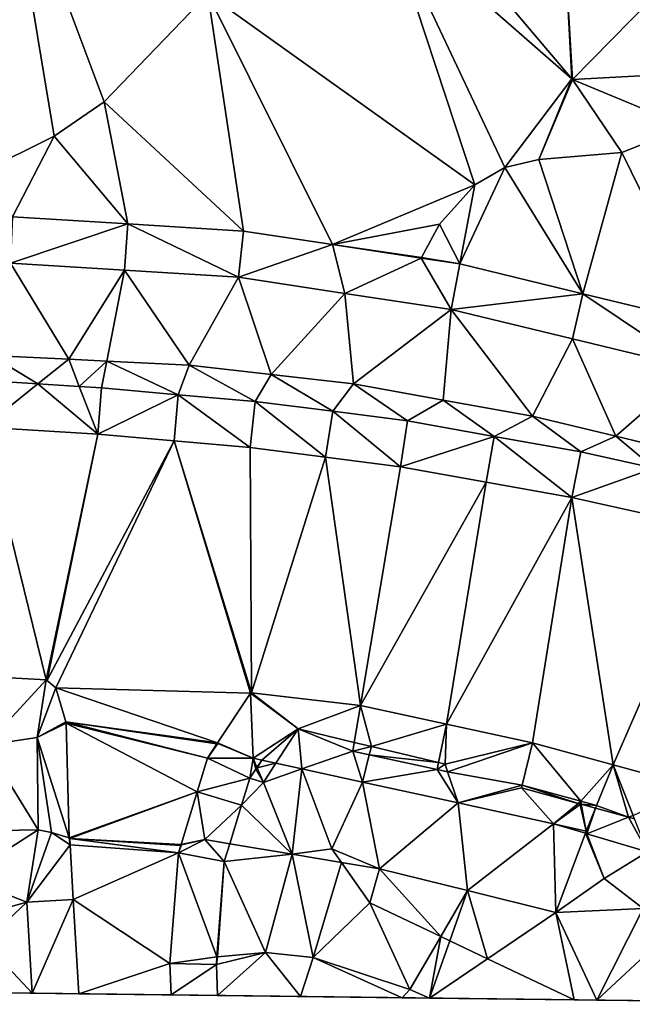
# Model space of a CAD drawing. Header units: inches. Extents: x 92348 to 92626, y 1600225 to 1600387.
# Tile 18 of 35: x 92518 to 92538, y 1600225 to 1600258. Entities that reach past the tile are written whole.
import ezdxf

# ---------------------------------------------------------------- set-up
doc = ezdxf.new("R2010")
doc.units = ezdxf.units.IN
doc.header["$MEASUREMENT"] = 0
doc.layers.add('Terreng_ortofoto', color=10, linetype='Continuous')

msp = doc.modelspace()

# ---------------------------------------------------------------- linework, layer by layer
at = {"layer": 'Terreng_ortofoto'}
for points in [[(92518.814, 1600254.389, 104), (92517.143, 1600264.464, 105), (92516.384, 1600253.195, 104)], [(92518.814, 1600254.389, 104), (92520.481, 1600255.54, 104), (92517.143, 1600264.464, 105)], [(92523.948, 1600259.151, 104), (92517.143, 1600264.464, 105), (92520.481, 1600255.54, 104)], [(92531.153, 1600262.165, 104), (92529.922, 1600261.733, 104), (92536.114, 1600256.307, 103.506)], [(92531.153, 1600262.165, 104), (92536.114, 1600256.307, 103.506), (92535.913, 1600260.073, 103.72)], [(92532.874, 1600252.769, 103), (92529.922, 1600261.733, 104), (92523.948, 1600259.151, 104)], [(92532.874, 1600252.769, 103), (92533.879, 1600253.345, 103), (92529.922, 1600261.733, 104)], [(92533.879, 1600253.345, 103), (92536.114, 1600256.307, 103.506), (92529.922, 1600261.733, 104)], [(92536.135, 1600256.289, 103.506), (92540.069, 1600260.298, 103.72), (92535.913, 1600260.073, 103.72)], [(92536.114, 1600256.307, 103.506), (92536.135, 1600256.289, 103.506), (92535.913, 1600260.073, 103.72)], [(92536.135, 1600256.289, 103.506), (92540.271, 1600256.512, 103.459), (92540.069, 1600260.298, 103.72)], [(92525.141, 1600251.222, 103.372), (92523.948, 1600259.151, 104), (92520.481, 1600255.54, 104)], [(92528.111, 1600250.772, 103.186), (92532.874, 1600252.769, 103), (92523.948, 1600259.151, 104)], [(92528.111, 1600250.772, 103.186), (92523.948, 1600259.151, 104), (92525.141, 1600251.222, 103.372)], [(92539.944, 1600254.704, 103), (92540.271, 1600256.512, 103.459), (92536.135, 1600256.289, 103.506)], [(92533.879, 1600253.345, 103), (92535.015, 1600253.609, 103), (92536.114, 1600256.307, 103.506)], [(92535.015, 1600253.609, 103), (92536.135, 1600256.289, 103.506), (92536.114, 1600256.307, 103.506)], [(92537.783, 1600253.844, 103), (92536.135, 1600256.289, 103.506), (92535.015, 1600253.609, 103)], [(92537.783, 1600253.844, 103), (92539.944, 1600254.704, 103), (92536.135, 1600256.289, 103.506)], [(92518.814, 1600254.389, 104), (92521.277, 1600251.46, 103.586), (92520.481, 1600255.54, 104)], [(92525.141, 1600251.222, 103.372), (92520.481, 1600255.54, 104), (92521.277, 1600251.46, 103.586)], [(92537.783, 1600253.844, 103), (92540.592, 1600248.137, 102.443), (92539.944, 1600254.704, 103)], [(92518.814, 1600254.389, 104), (92516.384, 1600253.195, 104), (92517.414, 1600251.697, 103.8)], [(92518.814, 1600254.389, 104), (92517.414, 1600251.697, 103.8), (92521.277, 1600251.46, 103.586)], [(92536.484, 1600249.131, 102.665), (92537.783, 1600253.844, 103), (92535.015, 1600253.609, 103)], [(92536.484, 1600249.131, 102.665), (92540.592, 1600248.137, 102.443), (92537.783, 1600253.844, 103)], [(92536.484, 1600249.131, 102.665), (92535.015, 1600253.609, 103), (92533.879, 1600253.345, 103)], [(92536.484, 1600249.131, 102.665), (92533.879, 1600253.345, 103), (92532.375, 1600250.125, 102.888)], [(92532.874, 1600252.769, 103), (92532.375, 1600250.125, 102.888), (92533.879, 1600253.345, 103)], [(92528.111, 1600250.772, 103.186), (92531.693, 1600251.455, 103), (92532.874, 1600252.769, 103)], [(92532.874, 1600252.769, 103), (92531.693, 1600251.455, 103), (92532.375, 1600250.125, 102.888)], [(92517.414, 1600251.697, 103.8), (92517.353, 1600250.148, 103.74), (92521.277, 1600251.46, 103.586)], [(92521.277, 1600251.46, 103.586), (92517.353, 1600250.148, 103.74), (92521.165, 1600249.913, 103.535)], [(92524.977, 1600249.679, 103.33), (92521.277, 1600251.46, 103.586), (92521.165, 1600249.913, 103.535)], [(92525.141, 1600251.222, 103.372), (92521.277, 1600251.46, 103.586), (92524.977, 1600249.679, 103.33)], [(92528.111, 1600250.772, 103.186), (92525.141, 1600251.222, 103.372), (92524.977, 1600249.679, 103.33)], [(92528.111, 1600250.772, 103.186), (92531.091, 1600250.339, 103), (92531.693, 1600251.455, 103)], [(92531.091, 1600250.339, 103), (92532.375, 1600250.125, 102.888), (92531.693, 1600251.455, 103)], [(92528.111, 1600250.772, 103.186), (92524.977, 1600249.679, 103.33), (92528.527, 1600249.141, 103.1)], [(92528.111, 1600250.772, 103.186), (92528.527, 1600249.141, 103.1), (92531.082, 1600250.321, 103)], [(92528.111, 1600250.772, 103.186), (92531.082, 1600250.321, 103), (92531.091, 1600250.339, 103)], [(92531.082, 1600250.321, 103), (92528.527, 1600249.141, 103.1), (92532.076, 1600248.603, 102.87)], [(92531.091, 1600250.339, 103), (92531.082, 1600250.321, 103), (92532.375, 1600250.125, 102.888)], [(92531.082, 1600250.321, 103), (92532.076, 1600248.603, 102.87), (92532.375, 1600250.125, 102.888)], [(92519.295, 1600246.94, 103.685), (92517.353, 1600250.148, 103.74), (92516.688, 1600247.066, 103.863)], [(92519.295, 1600246.94, 103.685), (92521.165, 1600249.913, 103.535), (92517.353, 1600250.148, 103.74)], [(92519.295, 1600246.94, 103.685), (92520.566, 1600246.879, 103.598), (92521.165, 1600249.913, 103.535)], [(92523.317, 1600246.746, 103.41), (92521.165, 1600249.913, 103.535), (92520.566, 1600246.879, 103.598)], [(92523.317, 1600246.746, 103.41), (92524.977, 1600249.679, 103.33), (92521.165, 1600249.913, 103.535)], [(92536.484, 1600249.131, 102.665), (92532.375, 1600250.125, 102.888), (92532.076, 1600248.603, 102.87)], [(92523.317, 1600246.746, 103.41), (92526.066, 1600246.431, 103.21), (92524.977, 1600249.679, 103.33)], [(92528.527, 1600249.141, 103.1), (92524.977, 1600249.679, 103.33), (92526.066, 1600246.431, 103.21)], [(92528.527, 1600249.141, 103.1), (92526.066, 1600246.431, 103.21), (92528.816, 1600246.117, 103.01)], [(92528.527, 1600249.141, 103.1), (92528.816, 1600246.117, 103.01), (92532.076, 1600248.603, 102.87)], [(92536.484, 1600249.131, 102.665), (92532.076, 1600248.603, 102.87), (92536.136, 1600247.621, 102.617)], [(92536.484, 1600249.131, 102.665), (92536.136, 1600247.621, 102.617), (92540.195, 1600246.638, 102.363)], [(92536.484, 1600249.131, 102.665), (92540.195, 1600246.638, 102.363), (92540.592, 1600248.137, 102.443)], [(92532.076, 1600248.603, 102.87), (92528.816, 1600246.117, 103.01), (92531.811, 1600245.576, 102.82)], [(92532.076, 1600248.603, 102.87), (92531.811, 1600245.576, 102.82), (92534.805, 1600245.036, 102.63)], [(92536.136, 1600247.621, 102.617), (92532.076, 1600248.603, 102.87), (92534.805, 1600245.036, 102.63)], [(92536.136, 1600247.621, 102.617), (92534.805, 1600245.036, 102.63), (92537.581, 1600244.371, 102.48)], [(92536.136, 1600247.621, 102.617), (92537.581, 1600244.371, 102.48), (92540.195, 1600246.638, 102.363)], [(92518.26, 1600246.116, 103.775), (92516.688, 1600247.066, 103.863), (92516.506, 1600246.226, 103.897)], [(92519.295, 1600246.94, 103.685), (92516.688, 1600247.066, 103.863), (92518.26, 1600246.116, 103.775)], [(92519.295, 1600246.94, 103.685), (92518.26, 1600246.116, 103.775), (92519.65, 1600246.028, 103.678)], [(92519.295, 1600246.94, 103.685), (92519.65, 1600246.028, 103.678), (92520.566, 1600246.879, 103.598)], [(92520.389, 1600245.982, 103.627), (92520.566, 1600246.879, 103.598), (92519.65, 1600246.028, 103.678)], [(92522.959, 1600245.755, 103.428), (92520.566, 1600246.879, 103.598), (92520.389, 1600245.982, 103.627)], [(92522.959, 1600245.755, 103.428), (92523.317, 1600246.746, 103.41), (92520.566, 1600246.879, 103.598)], [(92522.959, 1600245.755, 103.428), (92525.53, 1600245.528, 103.229), (92523.317, 1600246.746, 103.41)], [(92523.317, 1600246.746, 103.41), (92525.53, 1600245.528, 103.229), (92526.066, 1600246.431, 103.21)], [(92540.195, 1600246.638, 102.363), (92537.581, 1600244.371, 102.48), (92540.357, 1600243.706, 102.33)], [(92518.26, 1600246.116, 103.775), (92516.506, 1600246.226, 103.897), (92516.455, 1600244.676, 103.98)], [(92525.53, 1600245.528, 103.229), (92528.12, 1600245.2, 103), (92526.066, 1600246.431, 103.21)], [(92528.816, 1600246.117, 103.01), (92526.066, 1600246.431, 103.21), (92528.12, 1600245.2, 103)], [(92518.26, 1600246.116, 103.775), (92516.455, 1600244.676, 103.98), (92520.272, 1600244.436, 103.67)], [(92519.65, 1600246.028, 103.678), (92518.26, 1600246.116, 103.775), (92520.272, 1600244.436, 103.67)], [(92520.389, 1600245.982, 103.627), (92519.65, 1600246.028, 103.678), (92520.272, 1600244.436, 103.67)], [(92522.959, 1600245.755, 103.428), (92520.389, 1600245.982, 103.627), (92520.272, 1600244.436, 103.67)], [(92528.816, 1600246.117, 103.01), (92528.12, 1600245.2, 103), (92530.626, 1600244.882, 102.903)], [(92528.816, 1600246.117, 103.01), (92530.626, 1600244.882, 102.903), (92531.811, 1600245.576, 102.82)], [(92522.959, 1600245.755, 103.428), (92520.272, 1600244.436, 103.67), (92522.818, 1600244.212, 103.435)], [(92522.959, 1600245.755, 103.428), (92522.818, 1600244.212, 103.435), (92525.364, 1600243.987, 103.2)], [(92522.959, 1600245.755, 103.428), (92525.364, 1600243.987, 103.2), (92525.53, 1600245.528, 103.229)], [(92531.811, 1600245.576, 102.82), (92530.626, 1600244.882, 102.903), (92533.522, 1600244.363, 102.712)], [(92531.811, 1600245.576, 102.82), (92533.522, 1600244.363, 102.712), (92534.805, 1600245.036, 102.63)], [(92525.53, 1600245.528, 103.229), (92525.364, 1600243.987, 103.2), (92527.878, 1600243.668, 103.09)], [(92525.53, 1600245.528, 103.229), (92527.878, 1600243.668, 103.09), (92528.12, 1600245.2, 103)], [(92528.12, 1600245.2, 103), (92527.878, 1600243.668, 103.09), (92530.392, 1600243.349, 102.98)], [(92528.12, 1600245.2, 103), (92530.392, 1600243.349, 102.98), (92530.626, 1600244.882, 102.903)], [(92533.522, 1600244.363, 102.712), (92536.417, 1600243.844, 102.521), (92534.805, 1600245.036, 102.63)], [(92536.417, 1600243.844, 102.521), (92537.581, 1600244.371, 102.48), (92534.805, 1600245.036, 102.63)], [(92518.538, 1600236.232, 103.43), (92516.455, 1600244.676, 103.98), (92515.9, 1600236.378, 103.64)], [(92520.272, 1600244.436, 103.67), (92516.455, 1600244.676, 103.98), (92518.538, 1600236.232, 103.43)], [(92533.522, 1600244.363, 102.712), (92530.626, 1600244.882, 102.903), (92530.392, 1600243.349, 102.98)], [(92520.272, 1600244.436, 103.67), (92518.538, 1600236.232, 103.43), (92518.573, 1600236.218, 103.43)], [(92522.818, 1600244.212, 103.435), (92520.272, 1600244.436, 103.67), (92518.573, 1600236.218, 103.43)], [(92533.522, 1600244.363, 102.712), (92530.392, 1600243.349, 102.98), (92533.252, 1600242.837, 102.725)], [(92533.522, 1600244.363, 102.712), (92533.252, 1600242.837, 102.725), (92536.112, 1600242.324, 102.47)], [(92533.522, 1600244.363, 102.712), (92536.112, 1600242.324, 102.47), (92536.417, 1600243.844, 102.521)], [(92536.417, 1600243.844, 102.521), (92538.866, 1600243.299, 102.374), (92537.581, 1600244.371, 102.48)], [(92538.866, 1600243.299, 102.374), (92540.357, 1600243.706, 102.33), (92537.581, 1600244.371, 102.48)], [(92522.818, 1600244.212, 103.435), (92518.573, 1600236.218, 103.43), (92518.862, 1600235.963, 103.38)], [(92522.818, 1600244.212, 103.435), (92518.862, 1600235.963, 103.38), (92525.372, 1600235.784, 102.92)], [(92522.818, 1600244.212, 103.435), (92525.372, 1600235.784, 102.92), (92525.403, 1600235.799, 102.92)], [(92522.818, 1600244.212, 103.435), (92525.403, 1600235.799, 102.92), (92525.364, 1600243.987, 103.2)], [(92527.878, 1600243.668, 103.09), (92525.364, 1600243.987, 103.2), (92525.403, 1600235.799, 102.92)], [(92529.045, 1600235.375, 102.71), (92527.878, 1600243.668, 103.09), (92525.403, 1600235.799, 102.92)], [(92529.045, 1600235.375, 102.71), (92530.392, 1600243.349, 102.98), (92527.878, 1600243.668, 103.09)], [(92536.417, 1600243.844, 102.521), (92536.112, 1600242.324, 102.47), (92538.866, 1600243.299, 102.374)], [(92529.045, 1600235.375, 102.71), (92533.252, 1600242.837, 102.725), (92530.392, 1600243.349, 102.98)], [(92536.112, 1600242.324, 102.47), (92540.93, 1600241.251, 102.19), (92538.866, 1600243.299, 102.374)], [(92529.045, 1600235.375, 102.71), (92531.922, 1600234.752, 102.425), (92533.252, 1600242.837, 102.725)], [(92536.112, 1600242.324, 102.47), (92533.252, 1600242.837, 102.725), (92531.922, 1600234.752, 102.425)], [(92536.112, 1600242.324, 102.47), (92531.922, 1600234.752, 102.425), (92534.799, 1600234.129, 102.14)], [(92536.112, 1600242.324, 102.47), (92534.799, 1600234.129, 102.14), (92537.493, 1600233.391, 101.875)], [(92536.112, 1600242.324, 102.47), (92537.493, 1600233.391, 101.875), (92540.93, 1600241.251, 102.19)], [(92540.93, 1600241.251, 102.19), (92537.493, 1600233.391, 101.875), (92540.188, 1600232.653, 101.61)], [(92518.538, 1600236.232, 103.43), (92515.9, 1600236.378, 103.64), (92516.526, 1600234.047, 103.66)], [(92518.538, 1600236.232, 103.43), (92516.526, 1600234.047, 103.66), (92518.243, 1600234.307, 103.5)], [(92518.862, 1600235.963, 103.38), (92518.538, 1600236.232, 103.43), (92518.243, 1600234.307, 103.5)], [(92518.573, 1600236.218, 103.43), (92518.538, 1600236.232, 103.43), (92518.862, 1600235.963, 103.38)], [(92518.862, 1600235.963, 103.38), (92518.243, 1600234.307, 103.5), (92519.2, 1600234.824, 103.41)], [(92524.273, 1600234.123, 103.16), (92518.862, 1600235.963, 103.38), (92519.2, 1600234.824, 103.41)], [(92525.372, 1600235.784, 102.92), (92518.862, 1600235.963, 103.38), (92524.273, 1600234.123, 103.16)], [(92525.372, 1600235.784, 102.92), (92524.273, 1600234.123, 103.16), (92525.461, 1600233.608, 103.06)], [(92525.372, 1600235.784, 102.92), (92526.964, 1600234.589, 102.53), (92525.403, 1600235.799, 102.92)], [(92525.372, 1600235.784, 102.92), (92525.461, 1600233.608, 103.06), (92526.964, 1600234.589, 102.53)], [(92529.045, 1600235.375, 102.71), (92525.403, 1600235.799, 102.92), (92526.964, 1600234.589, 102.53)], [(92529.045, 1600235.375, 102.71), (92526.964, 1600234.589, 102.53), (92528.84, 1600234.138, 102.381)], [(92529.045, 1600235.375, 102.71), (92528.84, 1600234.138, 102.381), (92529.413, 1600234.001, 102.335)], [(92529.045, 1600235.375, 102.71), (92529.413, 1600234.001, 102.335), (92531.922, 1600234.752, 102.425)], [(92519.2, 1600234.824, 103.41), (92518.243, 1600234.307, 103.5), (92519.188, 1600234.796, 103.41)], [(92519.207, 1600234.785, 103.41), (92519.188, 1600234.796, 103.41), (92518.243, 1600234.307, 103.5)], [(92519.207, 1600234.785, 103.41), (92518.243, 1600234.307, 103.5), (92519.316, 1600230.954, 103.7)], [(92519.2, 1600234.824, 103.41), (92519.188, 1600234.796, 103.41), (92519.207, 1600234.785, 103.41)], [(92524.273, 1600234.123, 103.16), (92519.2, 1600234.824, 103.41), (92524.251, 1600234.089, 103.16)], [(92524.251, 1600234.089, 103.16), (92519.2, 1600234.824, 103.41), (92523.931, 1600233.613, 103.23)], [(92523.931, 1600233.613, 103.23), (92519.2, 1600234.824, 103.41), (92519.207, 1600234.785, 103.41)], [(92523.594, 1600232.491, 103.36), (92523.931, 1600233.613, 103.23), (92519.207, 1600234.785, 103.41)], [(92523.594, 1600232.491, 103.36), (92519.207, 1600234.785, 103.41), (92519.316, 1600230.954, 103.7)], [(92529.413, 1600234.001, 102.335), (92531.657, 1600233.461, 102.158), (92531.922, 1600234.752, 102.425)], [(92531.881, 1600233.407, 102.14), (92531.922, 1600234.752, 102.425), (92531.657, 1600233.461, 102.158)], [(92531.881, 1600233.407, 102.14), (92534.799, 1600234.129, 102.14), (92531.922, 1600234.752, 102.425)], [(92526.964, 1600234.589, 102.53), (92525.461, 1600233.608, 103.06), (92525.749, 1600233.545, 103.036)], [(92526.964, 1600234.589, 102.53), (92525.749, 1600233.545, 103.036), (92526.219, 1600233.443, 102.996)], [(92526.964, 1600234.589, 102.53), (92526.219, 1600233.443, 102.996), (92527.094, 1600233.252, 102.921)], [(92526.964, 1600234.589, 102.53), (92527.094, 1600233.252, 102.921), (92528.791, 1600233.844, 102.735)], [(92526.964, 1600234.589, 102.53), (92528.791, 1600233.844, 102.735), (92528.84, 1600234.138, 102.381)], [(92518.271, 1600231.215, 103.75), (92516.526, 1600234.047, 103.66), (92515.738, 1600231.174, 103.93)], [(92518.271, 1600231.215, 103.75), (92518.243, 1600234.307, 103.5), (92516.526, 1600234.047, 103.66)], [(92518.719, 1600231.124, 103.73), (92518.243, 1600234.307, 103.5), (92518.271, 1600231.215, 103.75)], [(92518.719, 1600231.124, 103.73), (92519.316, 1600230.954, 103.7), (92518.243, 1600234.307, 103.5)], [(92524.28, 1600234.098, 103.16), (92523.931, 1600233.613, 103.23), (92525.461, 1600233.608, 103.06)], [(92524.28, 1600234.098, 103.16), (92524.251, 1600234.089, 103.16), (92523.931, 1600233.613, 103.23)], [(92524.273, 1600234.123, 103.16), (92524.251, 1600234.089, 103.16), (92524.28, 1600234.098, 103.16)], [(92524.273, 1600234.123, 103.16), (92524.28, 1600234.098, 103.16), (92525.461, 1600233.608, 103.06)], [(92528.84, 1600234.138, 102.381), (92528.791, 1600233.844, 102.735), (92529.413, 1600234.001, 102.335)], [(92531.881, 1600233.407, 102.14), (92531.964, 1600233.157, 102.439), (92534.799, 1600234.129, 102.14)], [(92534.45, 1600232.706, 101.93), (92534.799, 1600234.129, 102.14), (92531.964, 1600233.157, 102.439)], [(92534.45, 1600232.706, 101.93), (92536.415, 1600232.17, 101.77), (92534.799, 1600234.129, 102.14)], [(92536.415, 1600232.17, 101.77), (92537.493, 1600233.391, 101.875), (92534.799, 1600234.129, 102.14)], [(92529.115, 1600232.812, 102.75), (92528.791, 1600233.844, 102.735), (92527.094, 1600233.252, 102.921)], [(92529.413, 1600234.001, 102.335), (92528.791, 1600233.844, 102.735), (92529.344, 1600233.724, 102.683)], [(92529.115, 1600232.812, 102.75), (92529.344, 1600233.724, 102.683), (92528.791, 1600233.844, 102.735)], [(92531.61, 1600233.234, 102.472), (92529.344, 1600233.724, 102.683), (92529.115, 1600232.812, 102.75)], [(92529.413, 1600234.001, 102.335), (92529.344, 1600233.724, 102.683), (92531.657, 1600233.461, 102.158)], [(92531.657, 1600233.461, 102.158), (92529.344, 1600233.724, 102.683), (92531.61, 1600233.234, 102.472)], [(92523.594, 1600232.491, 103.36), (92525.348, 1600232.943, 103.076), (92523.931, 1600233.613, 103.23)], [(92523.931, 1600233.613, 103.23), (92525.348, 1600232.943, 103.076), (92525.461, 1600233.608, 103.06)], [(92525.552, 1600233.246, 103.007), (92525.461, 1600233.608, 103.06), (92525.348, 1600232.943, 103.076)], [(92525.552, 1600233.246, 103.007), (92525.588, 1600233.302, 103), (92525.461, 1600233.608, 103.06)], [(92525.749, 1600233.545, 103.036), (92525.461, 1600233.608, 103.06), (92525.588, 1600233.302, 103)], [(92525.596, 1600233.283, 103), (92525.749, 1600233.545, 103.036), (92525.588, 1600233.302, 103)], [(92525.596, 1600233.283, 103), (92526.219, 1600233.443, 102.996), (92525.749, 1600233.545, 103.036)], [(92525.596, 1600233.283, 103), (92525.803, 1600232.802, 103), (92526.219, 1600233.443, 102.996)], [(92525.803, 1600232.802, 103), (92527.094, 1600233.252, 102.921), (92526.219, 1600233.443, 102.996)], [(92531.881, 1600233.407, 102.14), (92531.657, 1600233.461, 102.158), (92531.61, 1600233.234, 102.472)], [(92531.881, 1600233.407, 102.14), (92531.61, 1600233.234, 102.472), (92531.964, 1600233.157, 102.439)], [(92536.415, 1600232.17, 101.77), (92536.94, 1600232.027, 101.727), (92537.493, 1600233.391, 101.875)], [(92537.493, 1600233.391, 101.875), (92536.94, 1600232.027, 101.727), (92538.013, 1600231.642, 101.868)], [(92537.493, 1600233.391, 101.875), (92538.013, 1600231.642, 101.868), (92538.166, 1600231.693, 101.627)], [(92537.493, 1600233.391, 101.875), (92538.166, 1600231.693, 101.627), (92540.188, 1600232.653, 101.61)], [(92525.803, 1600232.802, 103), (92525.552, 1600233.246, 103.007), (92525.348, 1600232.943, 103.076)], [(92525.596, 1600233.283, 103), (92525.588, 1600233.302, 103), (92525.552, 1600233.246, 103.007)], [(92525.596, 1600233.283, 103), (92525.552, 1600233.246, 103.007), (92525.803, 1600232.802, 103)], [(92525.803, 1600232.802, 103), (92526.767, 1600230.405, 102.995), (92527.094, 1600233.252, 102.921)], [(92527.094, 1600233.252, 102.921), (92526.767, 1600230.405, 102.995), (92528.092, 1600230.587, 103)], [(92529.115, 1600232.812, 102.75), (92527.094, 1600233.252, 102.921), (92528.092, 1600230.587, 103)], [(92531.61, 1600233.234, 102.472), (92529.115, 1600232.812, 102.75), (92532.311, 1600232.117, 102.44)], [(92531.61, 1600233.234, 102.472), (92532.311, 1600232.117, 102.44), (92531.964, 1600233.157, 102.439)], [(92534.45, 1600232.706, 101.93), (92531.964, 1600233.157, 102.439), (92532.311, 1600232.117, 102.44)], [(92523.594, 1600232.491, 103.36), (92525.077, 1600232.041, 103.147), (92525.348, 1600232.943, 103.076)], [(92525.803, 1600232.802, 103), (92525.348, 1600232.943, 103.076), (92525.077, 1600232.041, 103.147)], [(92525.803, 1600232.802, 103), (92525.077, 1600232.041, 103.147), (92526.767, 1600230.405, 102.995)], [(92529.115, 1600232.812, 102.75), (92528.092, 1600230.587, 103), (92529.688, 1600229.916, 102.7)], [(92532.311, 1600232.117, 102.44), (92529.115, 1600232.812, 102.75), (92529.688, 1600229.916, 102.7)], [(92523.594, 1600232.491, 103.36), (92519.316, 1600230.954, 103.7), (92519.335, 1600230.929, 103.7)], [(92523.058, 1600230.731, 103.55), (92523.594, 1600232.491, 103.36), (92519.335, 1600230.929, 103.7)], [(92523.058, 1600230.731, 103.55), (92523.847, 1600230.894, 103.29), (92523.594, 1600232.491, 103.36)], [(92523.847, 1600230.894, 103.29), (92525.077, 1600232.041, 103.147), (92523.594, 1600232.491, 103.36)], [(92534.45, 1600232.706, 101.93), (92532.311, 1600232.117, 102.44), (92534.43, 1600232.623, 102.21)], [(92534.43, 1600232.623, 102.21), (92532.311, 1600232.117, 102.44), (92535.506, 1600231.421, 102.13)], [(92534.45, 1600232.706, 101.93), (92534.43, 1600232.623, 102.21), (92536.332, 1600232.102, 102.006)], [(92534.43, 1600232.623, 102.21), (92535.506, 1600231.421, 102.13), (92536.332, 1600232.102, 102.006)], [(92534.45, 1600232.706, 101.93), (92536.332, 1600232.102, 102.006), (92536.415, 1600232.17, 101.77)], [(92532.311, 1600232.117, 102.44), (92529.688, 1600229.916, 102.7), (92532.632, 1600229.187, 102.385)], [(92532.311, 1600232.117, 102.44), (92532.632, 1600229.187, 102.385), (92535.506, 1600231.421, 102.13)], [(92536.332, 1600232.102, 102.006), (92535.506, 1600231.421, 102.13), (92536.395, 1600232.066, 101.998)], [(92535.506, 1600231.421, 102.13), (92536.591, 1600231.168, 102), (92536.395, 1600232.066, 101.998)], [(92536.415, 1600232.17, 101.77), (92536.332, 1600232.102, 102.006), (92536.39, 1600232.086, 102)], [(92536.332, 1600232.102, 102.006), (92536.395, 1600232.066, 101.998), (92536.39, 1600232.086, 102)], [(92536.415, 1600232.17, 101.77), (92536.39, 1600232.086, 102), (92536.398, 1600232.084, 101.999)], [(92536.39, 1600232.086, 102), (92536.395, 1600232.066, 101.998), (92536.398, 1600232.084, 101.999)], [(92536.398, 1600232.084, 101.999), (92536.395, 1600232.066, 101.998), (92536.431, 1600232.075, 101.997)], [(92536.395, 1600232.066, 101.998), (92536.591, 1600231.168, 102), (92536.431, 1600232.075, 101.997)], [(92536.415, 1600232.17, 101.77), (92536.398, 1600232.084, 101.999), (92536.431, 1600232.075, 101.997)], [(92536.415, 1600232.17, 101.77), (92536.431, 1600232.075, 101.997), (92536.94, 1600232.027, 101.727)], [(92536.94, 1600232.027, 101.727), (92536.431, 1600232.075, 101.997), (92536.906, 1600231.945, 101.958)], [(92536.591, 1600231.168, 102), (92536.906, 1600231.945, 101.958), (92536.431, 1600232.075, 101.997)], [(92523.847, 1600230.894, 103.29), (92524.682, 1600230.754, 103.206), (92525.077, 1600232.041, 103.147)], [(92526.767, 1600230.405, 102.995), (92525.077, 1600232.041, 103.147), (92524.682, 1600230.754, 103.206)], [(92536.622, 1600231.087, 102.039), (92536.906, 1600231.945, 101.958), (92536.591, 1600231.168, 102)], [(92536.622, 1600231.087, 102.039), (92538.013, 1600231.642, 101.868), (92536.906, 1600231.945, 101.958)], [(92536.94, 1600232.027, 101.727), (92536.906, 1600231.945, 101.958), (92538.013, 1600231.642, 101.868)], [(92535.577, 1600228.458, 102.07), (92535.506, 1600231.421, 102.13), (92532.632, 1600229.187, 102.385)], [(92535.577, 1600228.458, 102.07), (92536.567, 1600231.104, 102.044), (92535.506, 1600231.421, 102.13)], [(92535.506, 1600231.421, 102.13), (92536.567, 1600231.104, 102.044), (92536.591, 1600231.168, 102)], [(92536.622, 1600231.087, 102.039), (92538.646, 1600230.482, 101.875), (92538.013, 1600231.642, 101.868)], [(92538.166, 1600231.693, 101.627), (92538.013, 1600231.642, 101.868), (92538.208, 1600231.588, 101.852)], [(92538.646, 1600230.482, 101.875), (92538.208, 1600231.588, 101.852), (92538.013, 1600231.642, 101.868)], [(92518.271, 1600231.215, 103.75), (92515.738, 1600231.174, 103.93), (92515.777, 1600229.624, 104.393)], [(92517.899, 1600228.799, 104.114), (92518.271, 1600231.215, 103.75), (92515.777, 1600229.624, 104.393)], [(92517.899, 1600228.799, 104.114), (92518.719, 1600231.124, 103.73), (92518.271, 1600231.215, 103.75)], [(92519.34, 1600230.719, 103.71), (92518.719, 1600231.124, 103.73), (92517.899, 1600228.799, 104.114)], [(92519.34, 1600230.719, 103.71), (92519.316, 1600230.954, 103.7), (92518.719, 1600231.124, 103.73)], [(92535.577, 1600228.458, 102.07), (92537.195, 1600229.593, 102), (92536.567, 1600231.104, 102.044)], [(92536.622, 1600231.087, 102.039), (92536.591, 1600231.168, 102), (92536.567, 1600231.104, 102.044)], [(92536.622, 1600231.087, 102.039), (92536.567, 1600231.104, 102.044), (92537.195, 1600229.593, 102)], [(92536.622, 1600231.087, 102.039), (92537.195, 1600229.593, 102), (92538.646, 1600230.482, 101.875)], [(92519.34, 1600230.719, 103.71), (92519.335, 1600230.929, 103.7), (92519.316, 1600230.954, 103.7)], [(92523.058, 1600230.731, 103.55), (92519.335, 1600230.929, 103.7), (92523.046, 1600230.693, 103.55)], [(92523.046, 1600230.693, 103.55), (92519.335, 1600230.929, 103.7), (92522.966, 1600230.444, 103.58)], [(92522.966, 1600230.444, 103.58), (92519.335, 1600230.929, 103.7), (92519.34, 1600230.719, 103.71)], [(92523.071, 1600230.716, 103.55), (92522.966, 1600230.444, 103.58), (92523.847, 1600230.894, 103.29)], [(92522.966, 1600230.444, 103.58), (92524.498, 1600230.153, 103.328), (92523.847, 1600230.894, 103.29)], [(92523.058, 1600230.731, 103.55), (92523.071, 1600230.716, 103.55), (92523.847, 1600230.894, 103.29)], [(92523.847, 1600230.894, 103.29), (92524.498, 1600230.153, 103.328), (92524.682, 1600230.754, 103.206)], [(92524.498, 1600230.153, 103.328), (92526.767, 1600230.405, 102.995), (92524.682, 1600230.754, 103.206)], [(92519.34, 1600230.719, 103.71), (92517.899, 1600228.799, 104.114), (92519.447, 1600228.886, 103.84)], [(92522.966, 1600230.444, 103.58), (92519.34, 1600230.719, 103.71), (92519.447, 1600228.886, 103.84)], [(92522.966, 1600230.444, 103.58), (92519.447, 1600228.886, 103.84), (92522.679, 1600226.749, 103.85)], [(92524.251, 1600226.975, 104), (92522.966, 1600230.444, 103.58), (92522.679, 1600226.749, 103.85)], [(92523.071, 1600230.716, 103.55), (92523.046, 1600230.693, 103.55), (92522.966, 1600230.444, 103.58)], [(92524.251, 1600226.975, 104), (92524.498, 1600230.153, 103.328), (92522.966, 1600230.444, 103.58)], [(92523.058, 1600230.731, 103.55), (92523.046, 1600230.693, 103.55), (92523.071, 1600230.716, 103.55)], [(92528.092, 1600230.587, 103), (92526.767, 1600230.405, 102.995), (92528.413, 1600230.13, 102.829)], [(92529.688, 1600229.916, 102.7), (92528.092, 1600230.587, 103), (92528.413, 1600230.13, 102.829)], [(92538.646, 1600230.482, 101.875), (92537.195, 1600229.593, 102), (92538.502, 1600228.592, 102)], [(92524.271, 1600226.977, 103.996), (92524.498, 1600230.153, 103.328), (92524.251, 1600226.975, 104)], [(92524.271, 1600226.977, 103.996), (92525.87, 1600227.117, 104), (92524.498, 1600230.153, 103.328)], [(92525.87, 1600227.117, 104), (92526.767, 1600230.405, 102.995), (92524.498, 1600230.153, 103.328)], [(92525.87, 1600227.117, 104), (92527.467, 1600226.949, 104), (92526.767, 1600230.405, 102.995)], [(92526.767, 1600230.405, 102.995), (92527.467, 1600226.949, 104), (92528.413, 1600230.13, 102.829)], [(92529.361, 1600228.776, 103), (92528.413, 1600230.13, 102.829), (92527.467, 1600226.949, 104)], [(92529.688, 1600229.916, 102.7), (92528.413, 1600230.13, 102.829), (92529.361, 1600228.776, 103)], [(92529.688, 1600229.916, 102.7), (92529.361, 1600228.776, 103), (92531.731, 1600227.651, 103)], [(92532.632, 1600229.187, 102.385), (92529.688, 1600229.916, 102.7), (92531.731, 1600227.651, 103)], [(92517.899, 1600228.799, 104.114), (92515.777, 1600229.624, 104.393), (92515.749, 1600228.204, 105)], [(92535.577, 1600228.458, 102.07), (92538.502, 1600228.592, 102), (92537.195, 1600229.593, 102)], [(92532.632, 1600229.187, 102.385), (92531.731, 1600227.651, 103), (92532.038, 1600227.506, 103)], [(92532.632, 1600229.187, 102.385), (92532.038, 1600227.506, 103), (92533.296, 1600226.909, 103)], [(92535.577, 1600228.458, 102.07), (92532.632, 1600229.187, 102.385), (92533.296, 1600226.909, 103)], [(92517.899, 1600228.799, 104.114), (92515.749, 1600228.204, 105), (92516.472, 1600227.467, 105)], [(92517.899, 1600228.799, 104.114), (92516.472, 1600227.467, 105), (92518.075, 1600225.76, 104.609)], [(92519.447, 1600228.886, 103.84), (92517.899, 1600228.799, 104.114), (92518.075, 1600225.76, 104.609)], [(92519.447, 1600228.886, 103.84), (92518.075, 1600225.76, 104.609), (92519.629, 1600225.741, 104.062)], [(92522.679, 1600226.749, 103.85), (92519.447, 1600228.886, 103.84), (92519.629, 1600225.741, 104.062)], [(92529.361, 1600228.776, 103), (92527.467, 1600226.949, 104), (92530.694, 1600225.883, 104)], [(92529.361, 1600228.776, 103), (92530.694, 1600225.883, 104), (92531.731, 1600227.651, 103)], [(92535.577, 1600228.458, 102.07), (92533.296, 1600226.909, 103), (92536.191, 1600225.535, 103)], [(92535.577, 1600228.458, 102.07), (92536.956, 1600225.526, 102.868), (92538.502, 1600228.592, 102)], [(92535.577, 1600228.458, 102.07), (92536.191, 1600225.535, 103), (92536.956, 1600225.526, 102.868)], [(92539.015, 1600227.442, 101.805), (92538.502, 1600228.592, 102), (92536.956, 1600225.526, 102.868)], [(92516.472, 1600227.467, 105), (92517.189, 1600225.771, 105), (92518.075, 1600225.76, 104.609)], [(92530.694, 1600225.883, 104), (92531.362, 1600225.595, 104), (92531.731, 1600227.651, 103)], [(92531.362, 1600225.595, 104), (92532.038, 1600227.506, 103), (92531.731, 1600227.651, 103)], [(92531.362, 1600225.595, 104), (92533.296, 1600226.909, 103), (92532.038, 1600227.506, 103)], [(92539.015, 1600227.442, 101.805), (92536.956, 1600225.526, 102.868), (92539.079, 1600225.5, 102.5)], [(92524.231, 1600226.717, 104.016), (92524.251, 1600226.975, 104), (92522.679, 1600226.749, 103.85)], [(92524.271, 1600226.977, 103.996), (92524.231, 1600226.717, 104.016), (92525.87, 1600227.117, 104)], [(92525.87, 1600227.117, 104), (92524.231, 1600226.717, 104.016), (92524.269, 1600225.683, 103.973)], [(92524.271, 1600226.977, 103.996), (92524.251, 1600226.975, 104), (92524.231, 1600226.717, 104.016)], [(92525.87, 1600227.117, 104), (92524.269, 1600225.683, 103.973), (92527.04, 1600225.649, 103.984)], [(92525.87, 1600227.117, 104), (92527.04, 1600225.649, 103.984), (92527.467, 1600226.949, 104)], [(92527.467, 1600226.949, 104), (92527.04, 1600225.649, 103.984), (92530.44, 1600225.607, 103.997)], [(92530.694, 1600225.883, 104), (92527.467, 1600226.949, 104), (92530.44, 1600225.607, 103.997)], [(92536.191, 1600225.535, 103), (92533.296, 1600226.909, 103), (92531.362, 1600225.595, 104)], [(92522.679, 1600226.749, 103.85), (92519.629, 1600225.741, 104.062), (92522.717, 1600225.703, 103.967)], [(92524.231, 1600226.717, 104.016), (92522.679, 1600226.749, 103.85), (92522.717, 1600225.703, 103.967)], [(92524.231, 1600226.717, 104.016), (92522.717, 1600225.703, 103.967), (92524.269, 1600225.683, 103.973)], [(92548.12, 1600225.387, 101.19), (92501.845, 1600225.961, 107.21), (92495.395, 1600226.041, 107.05)], [(92536.191, 1600225.535, 103), (92501.845, 1600225.961, 107.21), (92548.12, 1600225.387, 101.19)], [(92536.191, 1600225.535, 103), (92524.269, 1600225.683, 103.973), (92501.845, 1600225.961, 107.21)], [(92524.269, 1600225.683, 103.973), (92514.525, 1600225.804, 107.525), (92501.845, 1600225.961, 107.21)], [(92530.694, 1600225.883, 104), (92530.44, 1600225.607, 103.997), (92531.362, 1600225.595, 104)], [(92517.189, 1600225.771, 105), (92514.525, 1600225.804, 107.525), (92518.075, 1600225.76, 104.609)], [(92524.269, 1600225.683, 103.973), (92518.075, 1600225.76, 104.609), (92514.525, 1600225.804, 107.525)], [(92524.269, 1600225.683, 103.973), (92519.629, 1600225.741, 104.062), (92518.075, 1600225.76, 104.609)], [(92522.717, 1600225.703, 103.967), (92519.629, 1600225.741, 104.062), (92524.269, 1600225.683, 103.973)], [(92536.191, 1600225.535, 103), (92531.362, 1600225.595, 104), (92524.269, 1600225.683, 103.973)], [(92527.04, 1600225.649, 103.984), (92524.269, 1600225.683, 103.973), (92531.362, 1600225.595, 104)], [(92527.04, 1600225.649, 103.984), (92531.362, 1600225.595, 104), (92530.44, 1600225.607, 103.997)], [(92536.191, 1600225.535, 103), (92548.12, 1600225.387, 101.19), (92540.644, 1600225.48, 102.229)], [(92536.191, 1600225.535, 103), (92540.644, 1600225.48, 102.229), (92539.079, 1600225.5, 102.5)], [(92536.191, 1600225.535, 103), (92539.079, 1600225.5, 102.5), (92536.956, 1600225.526, 102.868)]]:
    msp.add_3dface(points, dxfattribs=at)

doc.saveas('drawing.dxf')
